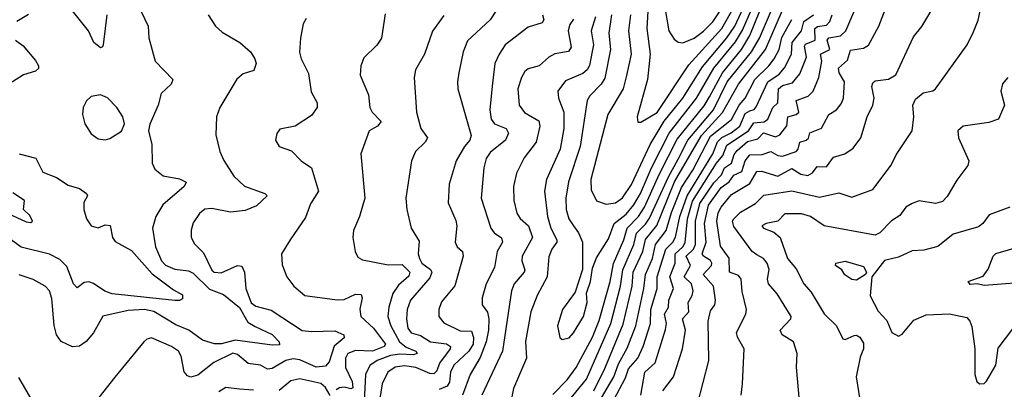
# Model space of a CAD drawing. Extents: x 1268547 to 1425625, y 515768 to 616754.
# Tile 171 of 256: x 1328287 to 1332532, y 592631 to 594223. Entities that reach past the tile are written whole.
import ezdxf

# ---------------------------------------------------------------- set-up
doc = ezdxf.new("R2010")
doc.units = 0

msp = doc.modelspace()

# ---------------------------------------------------------------- linework, layer by layer
at = {"layer": '0CON10XD'}
for points in [[(1330585, 592608.4), (1330647.7, 592672.3), (1330685.3, 592724.7), (1330756.1, 592855), (1330785, 592927.7), (1330831.9, 593095), (1330846.9, 593173.1), (1330891.8, 593275), (1330905.4, 593325), (1330955, 593374.8), (1330980.5, 593415), (1331043.4, 593556.6), (1331121.3, 593708.7), (1331237.3, 593852.7), (1331261.1, 593891.1), (1331316.1, 593993.9), (1331397.9, 594095), (1331434.7, 594155), (1331652.9, 594695)], [(1331646.9, 592595), (1331635.7, 592725.7), (1331638.5, 592785), (1331623.1, 592835), (1331574.3, 592865), (1331565.5, 592885), (1331611.8, 592935), (1331612.7, 592945), (1331551.7, 593041.7), (1331514.6, 593085), (1331510.7, 593105), (1331517.4, 593147.4), (1331509.3, 593175), (1331493.6, 593195), (1331465, 593210.4), (1331444.4, 593224.4), (1331365, 593332.3), (1331359.5, 593355), (1331365.3, 593365), (1331395, 593393.4), (1331458.3, 593431.7), (1331495, 593467.5), (1331615, 593486.2), (1331735, 593459.4), (1331818, 593478), (1331875, 593459.4), (1331965, 593491.4), (1332043.4, 593596.6), (1332065, 593640.8), (1332134.2, 593745), (1332141.4, 593805), (1332136.9, 593855), (1332148.5, 593881.5), (1332181.3, 593908.7), (1332223.5, 593916.5), (1332235.7, 593925), (1332372, 594115), (1332399.1, 594170.9), (1332419.1, 594220.9), (1332457.8, 594402.2)], [(1330651.1, 592578.9), (1330730.4, 592675), (1330835.1, 592914.9), (1330877, 593075), (1330886.7, 593145), (1330934.8, 593254.8), (1330945.8, 593304.2), (1330985, 593342.6), (1331001.7, 593368.3), (1331083.3, 593546.7), (1331125, 593622.3), (1331167.6, 593705), (1331277.7, 593835), (1331337.4, 593955), (1331442.2, 594085), (1331475.7, 594144.3), (1331581.1, 594388.9)], [(1330815, 593428), (1330855, 593434.8), (1330885, 593456.5), (1330925, 593512.9), (1331004.8, 593685), (1331065, 593786.3), (1331146.1, 593885), (1331230, 594020), (1331335.2, 594144.8), (1331369.8, 594195), (1331443.4, 594355)], [(1331058.9, 592625), (1331106, 592685), (1331144.7, 592805), (1331157, 592885), (1331144.7, 592935), (1331171.1, 592965), (1331168.4, 593005), (1331185.8, 593035), (1331189.6, 593055), (1331183.1, 593085), (1331151.5, 593115), (1331178.5, 593165), (1331159.8, 593205), (1331192, 593235), (1331201, 593255), (1331199.9, 593355), (1331219.1, 593430.9), (1331279, 593521), (1331312.6, 593555), (1331325.2, 593584.8), (1331355.8, 593605), (1331367.2, 593642.8), (1331380.4, 593659.6), (1331425, 593698.1), (1331469.4, 593710.6), (1331493.4, 593736.6), (1331545, 593719), (1331563.2, 593726.8), (1331594.5, 593765.5), (1331597.7, 593805), (1331634.8, 593815.2), (1331645.3, 593825), (1331634.8, 593875.2), (1331686, 593894), (1331707.1, 593915), (1331731.7, 593975), (1331744.8, 594045), (1331739.4, 594075), (1331779.5, 594095), (1331768.5, 594135), (1331775.5, 594144.5), (1331825.6, 594154.4), (1331848.6, 594175), (1331924.1, 594355)], [(1328661.9, 594245), (1328647.1, 594115), (1328644, 594106), (1328635, 594102.5), (1328606.5, 594125), (1328582.9, 594175), (1328455, 594336.9)], [(1331061.1, 594318.9), (1331086, 594175), (1331108.8, 594138.8), (1331125, 594127.1), (1331145, 594123.1)], [(1328792.9, 594295), (1328840.5, 594195), (1328843.3, 594145), (1328871.4, 594045), (1328947.5, 593965), (1328939.2, 593945), (1328896, 593905), (1328884.2, 593855), (1328847.3, 593772.7), (1328842.5, 593745), (1328856.7, 593685), (1328857.5, 593605), (1328869.7, 593579.7), (1328905, 593550.6), (1328975, 593537.3), (1329003.8, 593523.8), (1328995.7, 593505), (1328903.5, 593425), (1328873.3, 593375), (1328858.5, 593325), (1328871.9, 593245), (1328898.3, 593185), (1328915, 593165.2), (1328955, 593149), (1329015, 593141.4), (1329035, 593130.7), (1329105, 593062.9), (1329165, 593038.9), (1329235, 592982.7), (1329270.1, 592920.1), (1329302.2, 592902.2), (1329375, 592866.6), (1329405.4, 592835), (1329407.1, 592822.9), (1329375, 592820.6), (1329215, 592841.9), (1329156.7, 592826.7), (1329126.6, 592826.6), (1329075, 592842.7), (1329016.1, 592885), (1328959.1, 592909.1), (1328865, 592966.6), (1328825, 592974.8), (1328755, 592970.2), (1328645, 592946.5), (1328605.3, 592874.7), (1328572.9, 592837.1), (1328545, 592817.3), (1328515, 592813.3), (1328465, 592837.5), (1328445.7, 592865), (1328435.5, 592905.5), (1328425, 593022.5), (1328415.4, 593055.4), (1328396, 593075), (1328345, 593104.3), (1328285, 593124.3)], [(1330342.7, 594265), (1330315, 594222.1), (1330217.2, 594132.8), (1330198.8, 594085), (1330180, 593995), (1330173.5, 593955), (1330176.2, 593925), (1330233.6, 593725), (1330227.5, 593705), (1330203.7, 593676.3), (1330167.9, 593615), (1330137.9, 593515), (1330134.4, 593435), (1330167.5, 593357.5), (1330171.1, 593335), (1330164.6, 593265), (1330172.1, 593245), (1330195.6, 593225), (1330198.5, 593205), (1330162.6, 593077.4), (1330105, 593007.1), (1330093.8, 592975), (1330093.8, 592945), (1330115, 592917.3), (1330185, 592882.9), (1330235, 592881.1), (1330243.4, 592853.4), (1330241.1, 592825), (1330223.5, 592795), (1330158, 592735), (1330144.4, 592705), (1330139, 592661), (1330129.4, 592645), (1330095, 592630)], [(1330626, 592846), (1330655, 592852.5), (1330675, 592874.2), (1330717.1, 592945), (1330732.5, 593005), (1330730.6, 593045), (1330747.3, 593095), (1330756.9, 593153.1), (1330773.1, 593196.9), (1330825, 593279.1), (1330850.2, 593345), (1330902, 593385), (1330935, 593426.1), (1330963.6, 593475), (1331010, 593585), (1331086.4, 593735), (1331204, 593885), (1331279.5, 594015), (1331372.3, 594127.7), (1331402.3, 594177.7), (1331442.1, 594267.9)], [(1330762.2, 592625), (1330810.1, 592719.9), (1330887.9, 592912.1), (1330927.9, 593075), (1330931, 593135), (1330972.6, 593225), (1330984.2, 593275.8), (1331033.1, 593336.9), (1331079.5, 593450.5), (1331110.1, 593525), (1331225.7, 593725), (1331316.9, 593823.1), (1331385.7, 593945), (1331502.4, 594095), (1331575.1, 594265)], [(1330995.9, 594285), (1330991, 594185), (1331005.2, 594075), (1330992.7, 593965), (1330948.1, 593805), (1330951.2, 593781.2)], [(1330951.2, 593781.2), (1330965, 593782), (1331035, 593823.2), (1331171.3, 594028.7), (1331314, 594185), (1331369.6, 594285)], [(1331145, 594123.1), (1331195, 594143.9), (1331235, 594174.4), (1331275, 594214.8), (1331325, 594290)], [(1331209.5, 592565), (1331257.3, 592755), (1331254.2, 592925), (1331265, 592969.2), (1331283.1, 592995), (1331286.4, 593015), (1331277.3, 593075), (1331232.7, 593125), (1331268.9, 593165), (1331271.4, 593175), (1331265.4, 593185.4), (1331234.1, 593204.1), (1331229.7, 593215), (1331246.7, 593265), (1331238.5, 593345), (1331256.4, 593423.6), (1331310.3, 593499.7), (1331345.5, 593524.5), (1331365, 593553.7), (1331400.6, 593569.4), (1331414.7, 593615.3), (1331435, 593641.5), (1331487.2, 593642.8), (1331525, 593656), (1331555, 593638.1), (1331575, 593635.9), (1331633.9, 593656.1), (1331642.2, 593665), (1331650.4, 593695), (1331678, 593705), (1331687.1, 593712.9), (1331693.7, 593736.3), (1331743.3, 593756.7), (1331774.5, 593815), (1331808.5, 593835), (1331828.7, 593861.3), (1331837.9, 593885), (1331842, 593955), (1331820, 593995), (1331816.2, 594015), (1331855, 594048.9), (1331868.4, 594091.6), (1331925, 594100), (1331945.8, 594114.2), (1331991.1, 594195), (1332020.1, 594269.9)], [(1331396.5, 592605), (1331402.2, 592655), (1331410.4, 592805), (1331380.9, 592855), (1331376.9, 592875), (1331417.1, 592955), (1331420, 592975), (1331402, 593052), (1331396.7, 593105), (1331385, 593120.8), (1331347.1, 593135), (1331345.9, 593195.9), (1331308.1, 593248.1), (1331292.3, 593355), (1331298.6, 593391.4), (1331311, 593415), (1331355, 593469.6), (1331435, 593518.1), (1331465, 593569.3), (1331485, 593570.4), (1331555, 593549), (1331615, 593582.3), (1331655, 593558.4), (1331685, 593552.5), (1331705, 593563.8), (1331725, 593591.5), (1331765, 593589.3), (1331795, 593630.9), (1331844.7, 593645.3), (1331879.5, 593670.5), (1331913.6, 593715), (1331940, 593805), (1331965.3, 593855), (1331970, 593885), (1331960.7, 593935), (1331965, 593952), (1331975, 593959.5), (1332032.8, 593967.2), (1332064.2, 593985.8), (1332140.2, 594149.8), (1332175.5, 594194.5), (1332242.2, 594305)], [(1328325, 594246.2), (1328273.8, 594215)], [(1329098.6, 594245), (1329130.6, 594195), (1329159.8, 594169.8), (1329235.4, 594125.4), (1329281.4, 594085), (1329300.6, 594055), (1329305.7, 594034.3), (1329296.2, 594005), (1329249.7, 593990.3), (1329222.8, 593967.2), (1329150, 593845), (1329135.6, 593804.4), (1329132.3, 593727.7), (1329150, 593655), (1329166.4, 593616.4), (1329209.8, 593549.8), (1329255.4, 593505.4), (1329343.3, 593475), (1329354, 593465), (1329308.1, 593421.9), (1329259.1, 593400.9), (1329195, 593394.2), (1329115, 593410), (1329085, 593406.4), (1329061.2, 593388.8), (1329035, 593347.5), (1329026.4, 593316.4), (1329026.3, 593286.3), (1329038.9, 593258.9), (1329079, 593219), (1329114.8, 593144.8), (1329125, 593135.4), (1329155, 593132.7), (1329225, 593164.7), (1329245, 593161.5), (1329255.3, 593135.3), (1329261, 593065), (1329285, 593002.9), (1329305, 592989.5), (1329371.2, 592971.2), (1329505, 592884.7), (1329545, 592879.4), (1329645, 592882.9), (1329683.6, 592865), (1329685, 592853.1), (1329643, 592817), (1329621.2, 592748.8), (1329605, 592731.2), (1329565, 592726.5), (1329495, 592757.2), (1329465, 592761.6), (1329433.8, 592755), (1329375, 592721.2), (1329355, 592717.6), (1329325, 592734.3), (1329271.8, 592741.8), (1329225, 592781.3), (1329205, 592786.6), (1329124.2, 592745.8), (1329055, 592692.2), (1329025, 592682.9), (1329009.5, 592689.5), (1328995.9, 592705.9), (1328983.1, 592773.1), (1328971.1, 592795), (1328940.8, 592815), (1328855, 592853.1), (1328835, 592846.9), (1328821.4, 592835), (1328697.1, 592682.9), (1328628.1, 592595)], [(1329521.7, 594228.3), (1329508.6, 594205), (1329496.6, 594143.4), (1329493.3, 594083.3), (1329500.8, 594055), (1329532.1, 593992.1), (1329543, 593913), (1329568.6, 593865), (1329569.2, 593845), (1329545, 593810.8), (1329475, 593764), (1329407.7, 593752.3), (1329395, 593732.5), (1329390, 593705), (1329405, 593676.7), (1329458.8, 593658.8), (1329500.8, 593615), (1329544.6, 593584.6), (1329575.5, 593485), (1329539.8, 593430.2), (1329519.4, 593370.6), (1329452.5, 593275), (1329416, 593215), (1329417.7, 593167.7), (1329438.6, 593115), (1329468.6, 593075), (1329515.5, 593035.5), (1329655, 593016.2), (1329685, 593018.4), (1329735, 593041.4), (1329759.2, 593039.2), (1329762.9, 593025), (1329753.2, 592976.8), (1329757.2, 592945), (1329812.7, 592895), (1329863.1, 592825), (1329857.5, 592815), (1329807.1, 592795), (1329735, 592797.8), (1329701.8, 592785), (1329691.7, 592765), (1329690.7, 592725), (1329720.1, 592665), (1329722.8, 592637.2), (1329715, 592632.6), (1329685, 592640.2), (1329665, 592637.9), (1329651.2, 592628.8)], [(1329861.7, 594248.3), (1329846.2, 594143.8), (1329827, 594113), (1329770.9, 594059.1), (1329758.1, 594025), (1329754.4, 593985), (1329789.8, 593899.8), (1329795.5, 593845), (1329806.4, 593825), (1329845.6, 593785), (1329829.2, 593765), (1329792.9, 593745), (1329758.1, 593645), (1329774.4, 593455), (1329752.2, 593375), (1329725.5, 593315), (1329722.9, 593285), (1329732.5, 593225), (1329745, 593200.8), (1329765, 593188.6), (1329875, 593167.5), (1329935, 593167.9), (1329968, 593135), (1329965, 593118), (1329920.5, 593079.5), (1329896, 593044), (1329877.9, 592985), (1329874.4, 592945), (1329886.2, 592905), (1329924.3, 592835), (1329952.5, 592812.5), (1329993.9, 592795), (1330000.9, 592785), (1329985, 592779.5), (1329925, 592781.6), (1329885, 592776.2), (1329827.8, 592755), (1329796, 592734), (1329778, 592695), (1329769.4, 592520.6)], [(1330115, 594240.9), (1330066.1, 594173.9), (1330032.5, 594075), (1329992.4, 594007.6), (1329987.8, 593975), (1329997.8, 593825), (1330015.5, 593755), (1330044.7, 593715), (1330034.2, 593695.8), (1329993.6, 593655), (1329975.5, 593615), (1329950.9, 593455), (1329955.4, 593405.4), (1329974.5, 593325), (1330009.2, 593269.2), (1330005.3, 593215), (1330009.7, 593195), (1330020.4, 593175), (1330057.5, 593147.5), (1330064.1, 593135), (1330055, 593111.3), (1329971.9, 593015), (1329957.7, 592975), (1329953.7, 592935), (1329960.4, 592895), (1329975, 592874.2), (1330015, 592863), (1330057.8, 592835), (1330126.5, 592826.6), (1330143.3, 592815), (1330143.2, 592805), (1330096.2, 592743.8), (1330085, 592710.7), (1330071.9, 592698.1), (1330055, 592699.7), (1329995, 592724.8), (1329945, 592732.4), (1329905, 592726.5), (1329874.2, 592705), (1329849.4, 592655), (1329833.5, 592555)], [(1330540, 594245), (1330546.9, 594223.1), (1330539.7, 594210.3), (1330478.6, 594191.4), (1330380, 594115), (1330353.2, 594075), (1330335.8, 594034.2), (1330323.6, 593936.4), (1330314.2, 593835), (1330318.9, 593795), (1330334.4, 593775), (1330384.2, 593754.2), (1330394.6, 593735), (1330381.2, 593705), (1330315, 593651.1), (1330298.2, 593625), (1330287.3, 593585), (1330276.2, 593455), (1330317.7, 593325), (1330332.7, 593305), (1330363.5, 593283.5), (1330368.1, 593265), (1330345.3, 593225), (1330333.8, 593155), (1330298.2, 593085), (1330280.4, 593025), (1330280.4, 592995), (1330302.9, 592962.9), (1330309.6, 592935), (1330308, 592885), (1330297.8, 592835), (1330271.8, 592768.2), (1330228.6, 592695), (1330195.7, 592605)], [(1330674, 594226), (1330658, 594202), (1330651.7, 594175), (1330664, 594105), (1330653, 594087), (1330594.3, 594075.7), (1330568.2, 594061.8), (1330525.7, 594024.3), (1330478.8, 594011.2), (1330465, 594000.5), (1330450, 593975), (1330434.7, 593925), (1330439.4, 593855), (1330462.8, 593822.8), (1330525, 593787.1), (1330529.2, 593765), (1330512.7, 593695), (1330462.1, 593627.9), (1330428.5, 593561.5), (1330415.3, 593505), (1330416.7, 593445), (1330430.4, 593390.4), (1330445, 593366.7), (1330479.7, 593335), (1330497.8, 593285), (1330453.3, 593205), (1330451.3, 593185), (1330464.1, 593145), (1330460.9, 593135), (1330418.9, 593085), (1330407.1, 593055), (1330367.7, 592795), (1330279.8, 592605)], [(1330769.8, 594235), (1330751, 594175), (1330760.7, 594115), (1330755, 594086.7), (1330743.7, 594026.3), (1330733.1, 594006.9), (1330715, 593992.1), (1330639.9, 593960.1), (1330607.1, 593915), (1330609.6, 593885), (1330633.2, 593825), (1330632.5, 593755), (1330616.1, 593665), (1330557.5, 593535), (1330548.6, 593485), (1330562.7, 593375), (1330576.6, 593325), (1330602.6, 593275), (1330601.8, 593265), (1330581.4, 593235), (1330568.4, 593201.6), (1330560.3, 593115), (1330517.5, 593035), (1330490, 592965), (1330467.4, 592837.4), (1330471.2, 592765), (1330416.2, 592635), (1330407.9, 592597.9)], [(1330838, 594245), (1330826, 594165), (1330833.5, 594095), (1330809.1, 593970.9), (1330793.5, 593945), (1330744.1, 593895.9), (1330732.5, 593875), (1330702.5, 593677.5), (1330653.3, 593525), (1330641.1, 593455), (1330642.7, 593405), (1330654.7, 593365), (1330674.1, 593335), (1330695.9, 593305), (1330712.9, 593265), (1330713, 593147), (1330681.1, 593048.9), (1330627.3, 592975), (1330604.6, 592905), (1330615, 592853.8), (1330626, 592846)], [(1330919.8, 594245), (1330910.8, 594175), (1330923.4, 594075), (1330903.3, 593983.2), (1330888.1, 593925), (1330822.5, 593815), (1330749.1, 593535), (1330750.8, 593490.8), (1330773.6, 593443.6), (1330815, 593428)], [(1330765.8, 592545), (1330847.6, 592685), (1330868.7, 592741.3), (1330905, 592808), (1330943.7, 592905), (1330978.1, 593065), (1330984.1, 593125), (1331015.4, 593195), (1331027.8, 593255), (1331074.4, 593315.6), (1331097.3, 593392.7), (1331140, 593500), (1331188.9, 593575), (1331265, 593721.9), (1331356.2, 593793.8), (1331388.5, 593855), (1331414.5, 593885.5), (1331455.7, 593965), (1331516, 594024), (1331539.4, 594055), (1331560.3, 594095), (1331572.9, 594147.1), (1331615.1, 594224.9)], [(1330848.2, 592585), (1330899.2, 592680.8), (1330910.9, 592719.1), (1330951.6, 592765), (1330974.4, 592815.6), (1331006.5, 592915), (1331008.4, 592975), (1331035.5, 593065), (1331035.1, 593115), (1331073, 593235), (1331103.1, 593265), (1331114, 593286), (1331133.4, 593375), (1331164.4, 593465), (1331274.6, 593645), (1331295, 593697.8), (1331313.5, 593716.5), (1331353.7, 593736.3), (1331391, 593765), (1331415, 593818.8), (1331435, 593830.9), (1331453.3, 593836.7), (1331462.4, 593847.6), (1331512.4, 593955), (1331561.2, 593988.8), (1331584.5, 594015.5), (1331614.5, 594075), (1331617.1, 594125), (1331656.7, 594175), (1331667.6, 594215), (1331709.1, 594245)], [(1330965.2, 592605), (1330981.4, 592705), (1331026.7, 592745), (1331071.6, 592888.4), (1331075.9, 592915), (1331066.7, 592955), (1331083.5, 592985), (1331085.2, 593015), (1331104.8, 593065), (1331090, 593115), (1331112.3, 593175), (1331112.5, 593215), (1331145.2, 593245), (1331155.9, 593264.1), (1331166.3, 593365), (1331188, 593442), (1331291.1, 593605), (1331317.7, 593637.7), (1331335, 593682.2), (1331429, 593745), (1331451.6, 593778.4), (1331496.6, 593783.4), (1331512, 593795), (1331534.4, 593845), (1331554.8, 593865.2), (1331558, 593925), (1331575, 593939.2), (1331619.2, 593950.8), (1331649.6, 593990.4), (1331678.4, 594061.6), (1331670, 594110), (1331675, 594117.2), (1331715.5, 594134.5), (1331714.9, 594185.1), (1331726.4, 594193.6), (1331765, 594199.3), (1331779.2, 594215), (1331788.9, 594245)], [(1328268.8, 594135), (1328301.1, 594111.1), (1328355, 594046.9), (1328367.9, 594025), (1328367.5, 594012.5), (1328355, 594001.2), (1328303.7, 593986.3), (1328224.3, 593935)], [(1332546.4, 593973.6), (1332523.2, 593946.8), (1332516.5, 593915), (1332531.9, 593855), (1332506, 593795), (1332465, 593780), (1332355, 593764.4), (1332330.8, 593745), (1332333.8, 593715), (1332379.4, 593615), (1332374.2, 593595), (1332327.4, 593532.6), (1332285, 593462), (1332265, 593440), (1332235, 593430.9), (1332165, 593442.5), (1332135, 593431.9), (1332107.1, 593415), (1332080.9, 593379.1), (1332045, 593357.1), (1331995, 593304.7), (1331975, 593294.3), (1331755, 593334.5), (1331695.7, 593375), (1331657.2, 593387.2), (1331585, 593386.5), (1331555.3, 593354.7), (1331505, 593345.3), (1331486.9, 593335), (1331493.1, 593325), (1331537.7, 593307.7), (1331566, 593285), (1331597.6, 593195), (1331635, 593150), (1331667.5, 593085), (1331698.7, 593048.7), (1331755, 592955.6), (1331808.2, 592905), (1331835, 592848), (1331845, 592845.7), (1331885, 592863.1), (1331895, 592864.2), (1331908.8, 592855), (1331925, 592830), (1331924.3, 592805), (1331910.6, 592769.4), (1331892.5, 592685), (1331909.1, 592585)], [(1328655, 593706.2), (1328675, 593711.2), (1328725, 593742.5), (1328738.8, 593775), (1328732, 593805), (1328705.8, 593845), (1328665, 593886.9), (1328635, 593900), (1328595, 593892), (1328575, 593873.3), (1328560, 593845), (1328558, 593815), (1328568, 593775), (1328595, 593731.2), (1328625, 593710), (1328655, 593706.2)], [(1328285, 593645.6), (1328356.9, 593626.9), (1328386.3, 593566.3), (1328445, 593543.1), (1328495, 593510.4), (1328545, 593496.2), (1328574.4, 593475), (1328578.6, 593465), (1328563.8, 593436.2), (1328563.1, 593405), (1328574, 593365), (1328595, 593335.5), (1328625, 593326), (1328655, 593338.9), (1328676.2, 593336.2), (1328686.5, 593285), (1328698.3, 593268.3), (1328769.3, 593229.3), (1328857.9, 593127.9), (1328949.5, 593059.5), (1328988.2, 593038.2), (1328989.1, 593020.9), (1328976, 593014), (1328955, 593013.7), (1328685, 593042.8), (1328653.9, 593053.9), (1328605, 593087.1), (1328585, 593093.4), (1328565, 593090.8), (1328535, 593068.1), (1328518.7, 593085), (1328489.5, 593159.5), (1328460.2, 593190.2), (1328415, 593212.9), (1328293.2, 593243.2), (1328249.4, 593275)], [(1328215, 593398.8), (1328315, 593353.1), (1328335, 593350), (1328341.2, 593355), (1328329.8, 593379.8), (1328302.5, 593405), (1328308, 593445), (1328256.7, 593476.7)], [(1332555, 593416), (1332466.9, 593383.1), (1332438.5, 593345), (1332419.7, 593330.3), (1332310.7, 593299.3), (1332245, 593245.6), (1332185, 593230), (1332135, 593227.7), (1332075, 593200), (1332015, 593185.3), (1331960.8, 593115), (1331953.2, 593033.2), (1331987.4, 592967.4), (1332025, 592927.5), (1332047.3, 592875), (1332075, 592859.2), (1332091.5, 592868.5), (1332141.7, 592928.2), (1332195, 592951.2), (1332295.8, 592955.8), (1332369.6, 592939.6), (1332383.1, 592925), (1332391.7, 592901.7), (1332404.7, 592805), (1332404.7, 592694.7), (1332413.5, 592665), (1332425, 592654.4), (1332444.4, 592655.6), (1332455, 592666.2), (1332494.7, 592735.3), (1332505, 592808.8), (1332569.1, 592890.9)], [(1332575, 593088.9), (1332445, 593078.5), (1332414.1, 593085.9), (1332385, 593082.9), (1332376.2, 593095), (1332441.2, 593118.8), (1332461.7, 593148.3), (1332484, 593205), (1332494.5, 593215.5), (1332605, 593247.5)], [(1331895, 593101.8), (1331875, 593104.5), (1331844.7, 593124.7), (1331831.4, 593145), (1331804.2, 593165), (1331805.8, 593175), (1331845, 593182.5), (1331925, 593160.6), (1331936.9, 593135), (1331933.9, 593125), (1331895, 593101.8)], [(1328281.7, 592681.7), (1328349.2, 592565)], [(1329625, 592604.6), (1329605, 592639.1), (1329585, 592656.6), (1329495, 592675.3), (1329455, 592666.8), (1329404.8, 592625.2)], [(1329295, 592627.1), (1329235, 592631.2), (1329175, 592638.8), (1329145, 592620.4)]]:
    msp.add_lwpolyline(points, dxfattribs=at)

doc.saveas('drawing.dxf')
